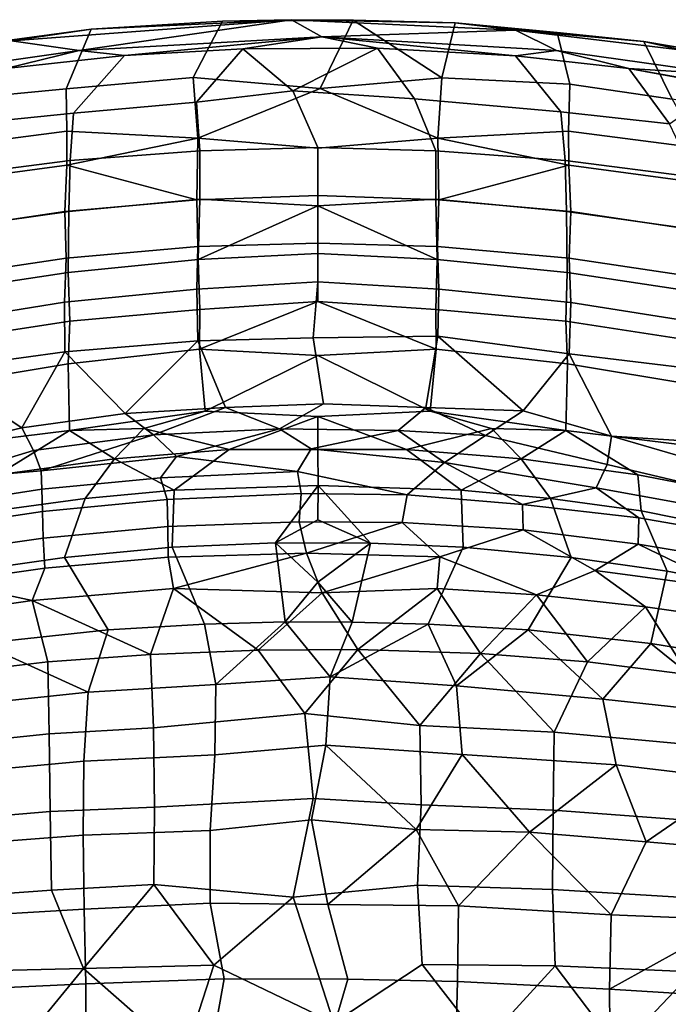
# Model space of a CAD drawing. Header units: millimetres. Extents: x -31 to 2906, y -30 to 542.
# Tile 52 of 54: x 2559 to 2687, y 347 to 541. Entities that reach past the tile are written whole.
import ezdxf

# ---------------------------------------------------------------- set-up
doc = ezdxf.new("R2010")
doc.units = ezdxf.units.MM
doc.layers.add('Layer 01', color=7, linetype='Continuous', true_color=0x000000)

msp = doc.modelspace()

# ---------------------------------------------------------------- linework, layer by layer
at = {"layer": 'Layer 01'}
for points in [[(2570.71, 535.36, 799.5), (2612.58, 541.45, 798.62), (2557.35, 537.27, 798.14)], [(2573.1, 539.55, 796.97), (2557.35, 537.27, 798.14), (2612.58, 541.45, 798.62)], [(2570.71, 535.36, 799.5), (2618.56, 538.04, 799.92), (2612.58, 541.45, 798.62)], [(2598.92, 541.17, 796.54), (2573.1, 539.55, 796.97), (2612.58, 541.45, 798.62)], [(2598.92, 541.17, 796.54), (2624.71, 541.38, 796.53), (2618.17, 527.88, 755.75), (2593.15, 530.07, 764.51)], [(2612.58, 541.45, 798.62), (2624.71, 541.38, 796.53), (2598.92, 541.17, 796.54)], [(2618.56, 538.04, 799.92), (2656.72, 539.38, 798.52), (2612.58, 541.45, 798.62)], [(2612.58, 541.45, 798.62), (2656.72, 539.38, 798.52), (2644.8, 540.83, 796.8)], [(2624.71, 541.38, 796.53), (2612.58, 541.45, 798.62), (2644.8, 540.83, 796.8)], [(2642.21, 529.98, 764.23), (2618.17, 527.88, 755.75), (2624.71, 541.38, 796.53)], [(2642.21, 529.98, 764.23), (2624.71, 541.38, 796.53), (2644.8, 540.83, 796.8)], [(2573.1, 539.55, 796.97), (2544.78, 535.8, 795.83), (2557.35, 537.27, 798.14)], [(2544.78, 535.8, 795.83), (2573.1, 539.55, 796.97), (2568.16, 527.8, 763.77), (2547.48, 525.87, 765.83)], [(2593.15, 530.07, 764.51), (2568.16, 527.8, 763.77), (2573.1, 539.55, 796.97), (2598.92, 541.17, 796.54)], [(2664.76, 535.37, 799.5), (2656.72, 539.38, 798.52), (2618.56, 538.04, 799.92)], [(2664.92, 538.95, 795.72), (2667.4, 528.77, 766.83), (2642.21, 529.98, 764.23), (2644.8, 540.83, 796.8)], [(2644.8, 540.83, 796.8), (2656.72, 539.38, 798.52), (2681.98, 537.18, 796.58)], [(2664.92, 538.95, 795.72), (2644.8, 540.83, 796.8), (2681.98, 537.18, 796.58)], [(2656.72, 539.38, 798.52), (2664.76, 535.37, 799.5), (2698.85, 530.61, 798.79), (2689.65, 535.43, 797.78)], [(2681.98, 537.18, 796.58), (2656.72, 539.38, 798.52), (2689.65, 535.43, 797.78)], [(2618.56, 538.04, 799.92), (2570.71, 535.36, 799.5), (2579.61, 534.37, 798.73)], [(2618.56, 538.04, 799.92), (2579.61, 534.37, 798.73), (2602.93, 535.7, 798.8)], [(2618.56, 538.04, 799.92), (2602.93, 535.7, 798.8), (2629.52, 535.84, 798.82)], [(2618.56, 538.04, 799.92), (2629.52, 535.84, 798.82), (2656.72, 534.34, 798.76)], [(2618.56, 538.04, 799.92), (2656.72, 534.34, 798.76), (2664.76, 535.37, 799.5)], [(2681.98, 537.18, 796.58), (2687.57, 525.81, 765.45), (2667.4, 528.77, 766.83), (2664.92, 538.95, 795.72)], [(2570.71, 535.36, 799.5), (2557.35, 537.27, 798.14), (2535.71, 530.4, 798.75)], [(2579.61, 534.37, 798.73), (2569.61, 523.03, 768.43), (2593.8, 525.21, 769.22), (2602.93, 535.7, 798.8)], [(2602.93, 535.7, 798.8), (2593.8, 525.21, 769.22), (2612.82, 527.41, 774.02)], [(2612.82, 527.41, 774.02), (2629.52, 535.84, 798.82), (2602.93, 535.7, 798.8)], [(2612.82, 527.41, 774.02), (2636.79, 525.84, 770.22), (2629.52, 535.84, 798.82)], [(2636.79, 525.84, 770.22), (2665.62, 523.32, 769.27), (2656.72, 534.34, 798.76), (2629.52, 535.84, 798.82)], [(2681.98, 537.18, 796.58), (2689.65, 535.43, 797.78), (2708.84, 532.59, 795.62)], [(2708.84, 532.59, 795.62), (2712.5, 521.33, 765.34), (2687.57, 525.81, 765.45), (2681.98, 537.18, 796.58)], [(2570.71, 535.36, 799.5), (2535.71, 530.4, 798.75), (2556.23, 531.85, 798.33)], [(2556.23, 531.85, 798.33), (2548.23, 520.89, 769.99), (2569.61, 523.03, 768.43), (2579.61, 534.37, 798.73)], [(2570.71, 535.36, 799.5), (2556.23, 531.85, 798.33), (2579.61, 534.37, 798.73)], [(2664.76, 535.37, 799.5), (2656.72, 534.34, 798.76), (2679.06, 531.86, 798.33)], [(2665.62, 523.32, 769.27), (2687.08, 520.91, 769.95), (2679.06, 531.86, 798.33), (2656.72, 534.34, 798.76)], [(2664.76, 535.37, 799.5), (2679.06, 531.86, 798.33), (2698.85, 530.61, 798.79)], [(2697.8, 528.46, 796.84), (2679.06, 531.86, 798.33), (2687.08, 520.91, 769.95)], [(2698.85, 530.61, 798.79), (2679.06, 531.86, 798.33), (2722.96, 523.76, 797.16)], [(2697.8, 528.46, 796.84), (2722.96, 523.76, 797.16), (2679.06, 531.86, 798.33)], [(2568.16, 527.8, 763.77), (2593.15, 530.07, 764.51), (2594.06, 518.11, 725.9), (2568.3, 519.47, 737.24)], [(2593.15, 530.07, 764.51), (2618.17, 527.88, 755.75), (2594.06, 518.11, 725.9)], [(2642.21, 529.98, 764.23), (2641.39, 518.12, 725.93), (2618.17, 527.88, 755.75)], [(2667.4, 528.77, 766.83), (2667.16, 519.47, 737.24), (2641.39, 518.12, 725.93), (2642.21, 529.98, 764.23)], [(2568.3, 519.47, 737.24), (2542.44, 516.11, 738.04), (2547.48, 525.87, 765.83), (2568.16, 527.8, 763.77)], [(2617.73, 516.17, 716.94), (2594.06, 518.11, 725.9), (2618.17, 527.88, 755.75), (2641.39, 518.12, 725.93)], [(2687.57, 525.81, 765.45), (2693.01, 516.11, 738.04), (2667.16, 519.47, 737.24), (2667.4, 528.77, 766.83)], [(2594.48, 515.64, 738.75), (2617.72, 516.27, 738.93), (2612.82, 527.41, 774.02), (2593.8, 525.21, 769.22)], [(2636.79, 525.84, 770.22), (2612.82, 527.41, 774.02), (2617.72, 516.27, 738.93), (2640.97, 515.64, 738.75)], [(2665.62, 523.32, 769.27), (2636.79, 525.84, 770.22), (2640.97, 515.64, 738.75), (2666.52, 513.7, 739.23)], [(2569.61, 523.03, 768.43), (2568.93, 513.7, 739.23), (2594.48, 515.64, 738.75), (2593.8, 525.21, 769.22)], [(2548.23, 520.89, 769.99), (2543.4, 510.4, 740.06), (2568.93, 513.7, 739.23), (2569.61, 523.03, 768.43)], [(2666.52, 513.7, 739.23), (2692.05, 510.4, 740.06), (2687.08, 520.91, 769.95), (2665.62, 523.32, 769.27)], [(2542.44, 516.11, 738.04), (2568.3, 519.47, 737.24), (2568.26, 512.8, 714.95), (2542.38, 509.28, 715.61)], [(2594.06, 518.11, 725.9), (2568.26, 512.8, 714.95), (2568.3, 519.47, 737.24)], [(2593.89, 505.98, 682.96), (2568.26, 512.8, 714.95), (2594.06, 518.11, 725.9)], [(2617.73, 506.84, 683.57), (2593.89, 505.98, 682.96), (2594.06, 518.11, 725.9), (2617.73, 516.17, 716.94)], [(2617.73, 506.84, 683.57), (2617.73, 516.17, 716.94), (2641.39, 518.12, 725.93), (2641.56, 505.98, 682.96)], [(2641.39, 518.12, 725.93), (2667.16, 519.47, 737.24), (2667.19, 512.8, 714.95)], [(2641.56, 505.98, 682.96), (2641.39, 518.12, 725.93), (2667.19, 512.8, 714.95)], [(2693.01, 516.11, 738.04), (2693.08, 509.28, 715.61), (2667.19, 512.8, 714.95), (2667.16, 519.47, 737.24)], [(2594.49, 506.1, 706.59), (2617.73, 504.77, 699.55), (2617.72, 516.27, 738.93), (2594.48, 515.64, 738.75)], [(2617.72, 516.27, 738.93), (2617.73, 504.77, 699.55), (2640.97, 506.1, 706.59), (2640.97, 515.64, 738.75)], [(2568.93, 513.7, 739.23), (2568.67, 503.68, 705.86), (2594.49, 506.1, 706.59), (2594.48, 515.64, 738.75)], [(2666.52, 513.7, 739.23), (2640.97, 515.64, 738.75), (2640.97, 506.1, 706.59), (2666.78, 503.68, 705.86)], [(2542.38, 509.28, 715.61), (2568.26, 512.8, 714.95), (2567.86, 503.63, 682.77), (2541.85, 499.79, 683)], [(2543.4, 510.4, 740.06), (2543.03, 500.02, 706.2), (2568.67, 503.68, 705.86), (2568.93, 513.7, 739.23)], [(2593.89, 505.98, 682.96), (2567.86, 503.63, 682.77), (2568.26, 512.8, 714.95)], [(2641.56, 505.98, 682.96), (2667.19, 512.8, 714.95), (2667.6, 503.63, 682.77)], [(2692.05, 510.4, 740.06), (2666.52, 513.7, 739.23), (2666.78, 503.68, 705.86), (2692.42, 500.02, 706.2)], [(2693.08, 509.28, 715.61), (2693.61, 499.79, 683), (2667.6, 503.63, 682.77), (2667.19, 512.8, 714.95)], [(2617.73, 497.44, 647.58), (2594.12, 496.74, 647.47), (2593.89, 505.98, 682.96), (2617.73, 506.84, 683.57)], [(2617.73, 497.44, 647.58), (2617.73, 506.84, 683.57), (2641.56, 505.98, 682.96), (2641.33, 496.74, 647.47)], [(2567.86, 503.63, 682.77), (2593.89, 505.98, 682.96), (2594.12, 496.74, 647.47), (2568.15, 494.46, 647.73)], [(2568.67, 503.68, 705.86), (2568.55, 491.66, 662.18), (2594.18, 494.2, 663.04), (2594.49, 506.1, 706.59)], [(2594.18, 494.2, 663.04), (2617.73, 504.77, 699.55), (2594.49, 506.1, 706.59)], [(2594.18, 494.2, 663.04), (2617.73, 495.41, 664.95), (2617.73, 504.77, 699.55)], [(2641.27, 494.2, 663.04), (2640.97, 506.1, 706.59), (2617.73, 504.77, 699.55)], [(2641.27, 494.2, 663.04), (2617.73, 504.77, 699.55), (2617.73, 495.41, 664.95)], [(2666.78, 503.68, 705.86), (2640.97, 506.1, 706.59), (2641.27, 494.2, 663.04), (2666.91, 491.66, 662.17)], [(2667.6, 503.63, 682.77), (2667.3, 494.46, 647.73), (2641.33, 496.74, 647.47), (2641.56, 505.98, 682.96)], [(2541.85, 499.79, 683), (2567.86, 503.63, 682.77), (2568.15, 494.46, 647.73), (2542.19, 490.57, 648.19)], [(2543.03, 500.02, 706.2), (2542.87, 487.76, 662.33), (2568.55, 491.66, 662.18), (2568.67, 503.68, 705.86)], [(2692.42, 500.02, 706.2), (2666.78, 503.68, 705.86), (2666.91, 491.66, 662.17), (2692.59, 487.76, 662.33)], [(2693.61, 499.79, 683), (2693.26, 490.57, 648.19), (2667.3, 494.46, 647.73), (2667.6, 503.63, 682.77)], [(2568.15, 494.46, 647.73), (2594.12, 496.74, 647.47), (2593.89, 488.39, 613.78), (2567.82, 485.78, 613.11)], [(2617.73, 489.83, 616.71), (2593.89, 488.39, 613.78), (2594.12, 496.74, 647.47), (2617.73, 497.44, 647.58)], [(2617.73, 489.83, 616.71), (2617.73, 497.44, 647.58), (2641.33, 496.74, 647.47), (2641.57, 488.39, 613.77)], [(2667.3, 494.46, 647.73), (2667.63, 485.74, 612.96), (2641.57, 488.39, 613.77), (2641.33, 496.74, 647.47)], [(2594.18, 494.2, 663.04), (2594.46, 484.38, 624.04), (2617.73, 485.93, 627.57), (2617.73, 495.41, 664.95)], [(2617.73, 485.93, 627.57), (2640.99, 484.38, 624.04), (2641.27, 494.2, 663.04), (2617.73, 495.41, 664.95)], [(2542.19, 490.57, 648.19), (2568.15, 494.46, 647.73), (2567.82, 485.78, 613.11), (2541.7, 481.61, 613.18)], [(2568.55, 491.66, 662.18), (2568.84, 482.08, 624.3), (2594.46, 484.38, 624.04), (2594.18, 494.2, 663.04)], [(2666.91, 491.66, 662.17), (2641.27, 494.2, 663.04), (2640.99, 484.38, 624.04), (2666.61, 482.08, 624.3)], [(2693.26, 490.57, 648.19), (2693.76, 481.59, 613.11), (2667.63, 485.74, 612.96), (2667.3, 494.46, 647.73)], [(2542.87, 487.76, 662.33), (2543.22, 478.14, 624.76), (2568.84, 482.08, 624.3), (2568.55, 491.66, 662.18)], [(2692.59, 487.76, 662.33), (2666.91, 491.66, 662.17), (2666.61, 482.08, 624.3), (2692.23, 478.14, 624.76)], [(2616.82, 478.8, 569.5), (2594.1, 478.17, 569.96), (2593.89, 488.39, 613.78), (2617.73, 489.83, 616.71)], [(2641.57, 488.39, 613.77), (2641.37, 479.08, 573.88), (2616.82, 478.8, 569.5), (2617.73, 489.83, 616.71)], [(2567.82, 485.78, 613.11), (2593.89, 488.39, 613.78), (2594.1, 478.17, 569.96), (2567.85, 476.04, 571.69)], [(2667.63, 485.74, 612.96), (2667.28, 475.61, 569.62), (2641.37, 479.08, 573.88), (2641.57, 488.39, 613.77)], [(2541.7, 481.61, 613.18), (2567.82, 485.78, 613.11), (2567.85, 476.04, 571.69), (2542.02, 472.49, 574.68)], [(2617.73, 485.93, 627.57), (2594.4, 476.52, 591.35), (2617.73, 475.3, 583.16), (2641.06, 476.52, 591.35)], [(2594.4, 476.52, 591.35), (2617.73, 485.93, 627.57), (2594.46, 484.38, 624.04)], [(2641.06, 476.52, 591.35), (2640.99, 484.38, 624.04), (2617.73, 485.93, 627.57)], [(2693.76, 481.59, 613.11), (2693.44, 472.49, 574.68), (2667.28, 475.61, 569.62), (2667.63, 485.74, 612.96)], [(2568.84, 482.08, 624.3), (2568.54, 473.63, 589.64), (2594.4, 476.52, 591.35), (2594.46, 484.38, 624.04)], [(2666.61, 482.08, 624.3), (2640.99, 484.38, 624.04), (2641.06, 476.52, 591.35), (2666.92, 473.63, 589.64)], [(2543.22, 478.14, 624.76), (2542.81, 469.39, 589.48), (2568.54, 473.63, 589.64), (2568.84, 482.08, 624.3)], [(2692.23, 478.14, 624.76), (2666.61, 482.08, 624.3), (2666.92, 473.63, 589.64), (2692.65, 469.39, 589.48)], [(2594.1, 478.17, 569.96), (2579.75, 463.89, 511.16), (2567.85, 476.04, 571.69)], [(2599.56, 465.06, 509.87), (2579.75, 463.89, 511.16), (2594.1, 478.17, 569.96)], [(2616.82, 478.8, 569.5), (2618.85, 465.74, 510.63), (2599.56, 465.06, 509.87), (2594.1, 478.17, 569.96)], [(2641.37, 479.08, 573.88), (2639.02, 465.04, 510.47), (2618.85, 465.74, 510.63), (2616.82, 478.8, 569.5)], [(2658.18, 464.42, 514.83), (2639.02, 465.04, 510.47), (2641.37, 479.08, 573.88)], [(2641.37, 479.08, 573.88), (2667.28, 475.61, 569.62), (2658.18, 464.42, 514.83)], [(2567.85, 476.04, 571.69), (2559.42, 461.05, 510.67), (2542.02, 472.49, 574.68)], [(2567.85, 476.04, 571.69), (2579.75, 463.89, 511.16), (2559.42, 461.05, 510.67)], [(2568.54, 473.63, 589.64), (2568.83, 460.5, 532.26), (2595.54, 464.33, 537.73), (2594.4, 476.52, 591.35)], [(2595.54, 464.33, 537.73), (2617.73, 475.3, 583.16), (2594.4, 476.52, 591.35)], [(2617.73, 475.3, 583.16), (2595.54, 464.33, 537.73), (2617.73, 463.27, 529.95), (2639.91, 464.33, 537.73)], [(2639.91, 464.33, 537.73), (2641.06, 476.52, 591.35), (2617.73, 475.3, 583.16)], [(2666.92, 473.63, 589.64), (2641.06, 476.52, 591.35), (2639.91, 464.33, 537.73), (2666.62, 460.5, 532.26)], [(2667.28, 475.61, 569.62), (2675.59, 459.42, 503.2), (2658.18, 464.42, 514.83)], [(2675.59, 459.42, 503.2), (2667.28, 475.61, 569.62), (2693.44, 472.49, 574.68), (2699.19, 457.89, 516.06)], [(2542.81, 469.39, 589.48), (2544.78, 457.55, 536.86), (2568.83, 460.5, 532.26), (2568.54, 473.63, 589.64)], [(2692.65, 469.39, 589.48), (2666.92, 473.63, 589.64), (2666.62, 460.5, 532.26), (2690.67, 457.55, 536.86)], [(2542.02, 472.49, 574.68), (2559.42, 461.05, 510.67), (2538.29, 456.07, 506.3)], [(2610.16, 460.83, 491.76), (2599.56, 465.06, 509.87), (2618.85, 465.74, 510.63)], [(2633.6, 460.54, 491.69), (2610.16, 460.83, 491.76), (2618.85, 465.74, 510.63), (2639.02, 465.04, 510.47)], [(2579.75, 463.89, 511.16), (2585.37, 459.64, 492.29), (2561.7, 456.59, 492.13), (2559.42, 461.05, 510.67)], [(2568.83, 460.5, 532.26), (2583.47, 460.89, 526.59), (2595.54, 464.33, 537.73)], [(2585.37, 459.64, 492.29), (2579.75, 463.89, 511.16), (2599.56, 465.06, 509.87)], [(2600.24, 456.75, 504.36), (2617.73, 463.27, 529.95), (2595.54, 464.33, 537.73), (2583.47, 460.89, 526.59)], [(2585.37, 459.64, 492.29), (2599.56, 465.06, 509.87), (2610.16, 460.83, 491.76)], [(2639.91, 464.33, 537.73), (2617.73, 463.27, 529.95), (2635.21, 456.75, 504.36), (2651.98, 460.89, 526.59)], [(2650.8, 459.54, 492.46), (2633.6, 460.54, 491.69), (2639.02, 465.04, 510.47)], [(2650.8, 459.54, 492.46), (2639.02, 465.04, 510.47), (2658.18, 464.42, 514.83)], [(2666.62, 460.5, 532.26), (2639.91, 464.33, 537.73), (2651.98, 460.89, 526.59)], [(2675.59, 459.42, 503.2), (2674.74, 453.83, 483.74), (2650.8, 459.54, 492.46), (2658.18, 464.42, 514.83)], [(2617.73, 456.8, 502.71), (2617.73, 463.27, 529.95), (2600.24, 456.75, 504.36)], [(2617.73, 456.8, 502.71), (2635.21, 456.75, 504.36), (2617.73, 463.27, 529.95)], [(2554.62, 451.76, 505.12), (2568.83, 460.5, 532.26), (2544.78, 457.55, 536.86), (2536.57, 448.32, 506.2)], [(2561.7, 456.59, 492.13), (2542.87, 450.89, 485.28), (2538.29, 456.07, 506.3), (2559.42, 461.05, 510.67)], [(2568.83, 460.5, 532.26), (2554.62, 451.76, 505.12), (2577.64, 454.93, 504.39)], [(2583.47, 460.89, 526.59), (2568.83, 460.5, 532.26), (2577.64, 454.93, 504.39)], [(2577.64, 454.93, 504.39), (2600.24, 456.75, 504.36), (2583.47, 460.89, 526.59)], [(2589.88, 455.38, 478.45), (2585.37, 459.64, 492.29), (2610.16, 460.83, 491.76)], [(2616.4, 456.92, 479.79), (2613.76, 452.45, 469.06), (2589.88, 455.38, 478.45), (2610.16, 460.83, 491.76)], [(2633.6, 460.54, 491.69), (2616.4, 456.92, 479.79), (2610.16, 460.83, 491.76)], [(2633.6, 460.54, 491.69), (2642.7, 454.24, 474.81), (2616.4, 456.92, 479.79)], [(2642.7, 454.24, 474.81), (2633.6, 460.54, 491.69), (2650.8, 459.54, 492.46)], [(2657.81, 454.93, 504.39), (2651.98, 460.89, 526.59), (2635.21, 456.75, 504.36)], [(2651.98, 460.89, 526.59), (2657.81, 454.93, 504.39), (2666.62, 460.5, 532.26)], [(2666.62, 460.5, 532.26), (2657.81, 454.93, 504.39), (2680.84, 451.76, 505.12)], [(2690.67, 457.55, 536.86), (2666.62, 460.5, 532.26), (2680.84, 451.76, 505.12), (2698.88, 448.32, 506.2)], [(2563.24, 452.59, 479.67), (2561.7, 456.59, 492.13), (2585.37, 459.64, 492.29)], [(2563.24, 452.59, 479.67), (2585.37, 459.64, 492.29), (2589.88, 455.38, 478.45)], [(2674.74, 453.83, 483.74), (2672.61, 449.22, 471.55), (2642.7, 454.24, 474.81), (2650.8, 459.54, 492.46)], [(2701.32, 451.88, 494.36), (2699.97, 447.86, 481.57), (2674.74, 453.83, 483.74), (2675.59, 459.42, 503.2)], [(2701.32, 451.88, 494.36), (2675.59, 459.42, 503.2), (2699.19, 457.89, 516.06)], [(2542.87, 450.89, 485.28), (2561.7, 456.59, 492.13), (2563.24, 452.59, 479.67)], [(2589.44, 448.77, 481.88), (2600.24, 456.75, 504.36), (2577.64, 454.93, 504.39)], [(2617.81, 449.65, 480.43), (2617.73, 456.8, 502.71), (2600.24, 456.75, 504.36), (2589.44, 448.77, 481.88)], [(2613.76, 452.45, 469.06), (2616.4, 456.92, 479.79), (2642.7, 454.24, 474.81), (2635.35, 447.82, 461.34)], [(2635.21, 456.75, 504.36), (2617.73, 456.8, 502.71), (2617.81, 449.65, 480.43), (2646.01, 448.77, 481.88)], [(2646.01, 448.77, 481.88), (2657.81, 454.93, 504.39), (2635.21, 456.75, 504.36)], [(2554.62, 451.76, 505.12), (2553.95, 444.68, 483.79), (2571.88, 447.1, 482.72), (2577.64, 454.93, 504.39)], [(2589.88, 455.38, 478.45), (2586.74, 451.18, 469.42), (2563.34, 448.94, 470.97), (2563.24, 452.59, 479.67)], [(2589.44, 448.77, 481.88), (2577.64, 454.93, 504.39), (2571.88, 447.1, 482.72)], [(2586.74, 451.18, 469.42), (2589.88, 455.38, 478.45), (2613.76, 452.45, 469.06)], [(2658.07, 445.96, 461.42), (2635.35, 447.82, 461.34), (2642.7, 454.24, 474.81)], [(2658.07, 445.96, 461.42), (2642.7, 454.24, 474.81), (2672.61, 449.22, 471.55)], [(2646.01, 448.77, 481.88), (2663.58, 447.1, 482.72), (2657.81, 454.93, 504.39)], [(2680.84, 451.76, 505.12), (2657.81, 454.93, 504.39), (2663.58, 447.1, 482.72), (2681.5, 444.68, 483.79)], [(2563.24, 452.59, 479.67), (2563.34, 448.94, 470.97), (2543.96, 445.96, 472.54), (2542.87, 450.89, 485.28)], [(2613.76, 452.45, 469.06), (2614.47, 448.11, 460.88), (2588.04, 446.94, 461.18), (2586.74, 451.18, 469.42)], [(2635.35, 447.82, 461.34), (2614.47, 448.11, 460.88), (2613.76, 452.45, 469.06)], [(2674.74, 453.83, 483.74), (2699.97, 447.86, 481.57), (2699.79, 444.32, 472.99), (2672.61, 449.22, 471.55)], [(2586.74, 451.18, 469.42), (2588.04, 446.94, 461.18), (2563.46, 444.54, 462.54), (2563.34, 448.94, 470.97)], [(2698.88, 448.32, 506.2), (2680.84, 451.76, 505.12), (2681.5, 444.68, 483.79), (2703.59, 440.25, 485.06)], [(2563.34, 448.94, 470.97), (2563.46, 444.54, 462.54), (2544.14, 441.65, 464.1), (2543.96, 445.96, 472.54)], [(2571.88, 447.1, 482.72), (2567.83, 435.5, 461.95), (2589.05, 437.54, 460.98), (2589.44, 448.77, 481.88)], [(2614.47, 448.11, 460.88), (2614.08, 442.54, 452.6), (2588.21, 441.63, 453.21), (2588.04, 446.94, 461.18)], [(2589.44, 448.77, 481.88), (2589.05, 437.54, 460.98), (2609.41, 438.36, 460.37), (2617.81, 449.65, 480.43)], [(2617.73, 442.89, 467.27), (2617.81, 449.65, 480.43), (2609.41, 438.36, 460.37)], [(2634.34, 442.39, 453.07), (2614.08, 442.54, 452.6), (2614.47, 448.11, 460.88), (2635.35, 447.82, 461.34)], [(2617.73, 442.89, 467.27), (2628.1, 438.31, 460.51), (2617.81, 449.65, 480.43)], [(2646.01, 448.77, 481.88), (2617.81, 449.65, 480.43), (2628.1, 438.31, 460.51), (2646.4, 437.54, 460.99)], [(2663.58, 447.1, 482.72), (2646.01, 448.77, 481.88), (2646.4, 437.54, 460.99), (2667.64, 435.5, 461.95)], [(2681.03, 443.33, 463.31), (2658.07, 445.96, 461.42), (2672.61, 449.22, 471.55)], [(2672.61, 449.22, 471.55), (2699.79, 444.32, 472.99), (2699.58, 440.07, 464.66), (2681.03, 443.33, 463.31)], [(2567.83, 435.5, 461.95), (2571.88, 447.1, 482.72), (2553.95, 444.68, 483.79), (2548.9, 432.77, 463.25)], [(2588.04, 446.94, 461.18), (2588.21, 441.63, 453.21), (2563.58, 439.31, 454.56), (2563.46, 444.54, 462.54)], [(2635.35, 447.82, 461.34), (2658.07, 445.96, 461.42), (2658.21, 440.92, 453.89), (2634.34, 442.39, 453.07)], [(2681.5, 444.68, 483.79), (2663.58, 447.1, 482.72), (2667.64, 435.5, 461.95), (2686.56, 432.77, 463.25)], [(2563.46, 444.54, 462.54), (2563.58, 439.31, 454.56), (2544.32, 436.54, 456.14), (2544.14, 441.65, 464.1)], [(2658.07, 445.96, 461.42), (2681.03, 443.33, 463.31), (2680.88, 438.14, 455.31), (2658.21, 440.92, 453.89)], [(2703.59, 440.25, 485.06), (2681.5, 444.68, 483.79), (2686.56, 432.77, 463.25), (2704.26, 429.44, 464.71)], [(2614.08, 442.54, 452.6), (2615.54, 436.37, 445.34), (2588.27, 435.54, 445.99), (2588.21, 441.63, 453.21)], [(2617.73, 442.89, 467.27), (2609.41, 438.36, 460.37), (2628.1, 438.31, 460.51)], [(2614.08, 442.54, 452.6), (2634.34, 442.39, 453.07), (2615.54, 436.37, 445.34)], [(2641.76, 435.61, 445.57), (2615.54, 436.37, 445.34), (2634.34, 442.39, 453.07)], [(2641.76, 435.61, 445.57), (2634.34, 442.39, 453.07), (2658.21, 440.92, 453.89)], [(2681.03, 443.33, 463.31), (2699.58, 440.07, 464.66), (2699.37, 435.04, 456.78), (2680.88, 438.14, 455.31)], [(2588.21, 441.63, 453.21), (2588.27, 435.54, 445.99), (2563.91, 433.39, 447.38), (2563.58, 439.31, 454.56)], [(2672.42, 432.9, 446.92), (2660.84, 428.11, 440.6), (2641.76, 435.61, 445.57), (2658.21, 440.92, 453.89)], [(2672.42, 432.9, 446.92), (2658.21, 440.92, 453.89), (2680.88, 438.14, 455.31)], [(2563.58, 439.31, 454.56), (2563.91, 433.39, 447.38), (2544.52, 430.63, 448.86), (2544.32, 436.54, 456.14)], [(2576.43, 421.22, 445.64), (2595.41, 422.38, 444.82), (2589.05, 437.54, 460.98), (2567.83, 435.5, 461.95)], [(2595.41, 422.38, 444.82), (2611.33, 422.82, 444.52), (2609.41, 438.36, 460.37), (2589.05, 437.54, 460.98)], [(2617.73, 430.62, 451.29), (2628.1, 438.31, 460.51), (2609.41, 438.36, 460.37)], [(2609.41, 438.36, 460.37), (2611.33, 422.82, 444.52), (2617.73, 430.62, 451.29)], [(2628.1, 438.31, 460.51), (2617.73, 430.62, 451.29), (2624.52, 422.77, 444.51)], [(2628.1, 438.31, 460.51), (2624.52, 422.77, 444.51), (2639.47, 422.39, 444.78), (2646.4, 437.54, 460.99)], [(2646.4, 437.54, 460.99), (2639.47, 422.39, 444.78), (2659.21, 421.24, 445.69), (2667.64, 435.5, 461.95)], [(2698.94, 429.37, 449.68), (2672.42, 432.9, 446.92), (2680.88, 438.14, 455.31)], [(2698.94, 429.37, 449.68), (2680.88, 438.14, 455.31), (2699.37, 435.04, 456.78)], [(2551.39, 418.53, 447.41), (2576.43, 421.22, 445.64), (2567.83, 435.5, 461.95), (2548.9, 432.77, 463.25)], [(2561.45, 427.04, 441.65), (2563.91, 433.39, 447.38), (2588.27, 435.54, 445.99), (2589.31, 429.41, 440.03)], [(2615.54, 436.37, 445.34), (2589.31, 429.41, 440.03), (2588.27, 435.54, 445.99)], [(2615.54, 436.37, 445.34), (2618.62, 428.56, 438.13), (2589.31, 429.41, 440.03)], [(2615.54, 436.37, 445.34), (2641.76, 435.61, 445.57), (2618.62, 428.56, 438.13)], [(2641.76, 435.61, 445.57), (2641.27, 429.38, 439.78), (2618.62, 428.56, 438.13)], [(2641.76, 435.61, 445.57), (2660.84, 428.11, 440.6), (2641.27, 429.38, 439.78)], [(2667.64, 435.5, 461.95), (2659.21, 421.24, 445.69), (2683.37, 418.58, 447.3), (2686.56, 432.77, 463.25)], [(2563.91, 433.39, 447.38), (2561.45, 427.04, 441.65), (2544.52, 430.63, 448.86)], [(2672.42, 432.9, 446.92), (2682.29, 425.78, 442.18), (2660.84, 428.11, 440.6)], [(2701.57, 423.04, 444.11), (2682.29, 425.78, 442.18), (2672.42, 432.9, 446.92), (2698.94, 429.37, 449.68)], [(2683.37, 418.58, 447.3), (2711.66, 413.95, 450.28), (2704.26, 429.44, 464.71), (2686.56, 432.77, 463.25)], [(2544.52, 430.63, 448.86), (2561.45, 427.04, 441.65), (2539.45, 423.78, 443.45)], [(2584.73, 416.39, 431.44), (2561.45, 427.04, 441.65), (2589.31, 429.41, 440.03)], [(2605.98, 417.24, 430.88), (2584.73, 416.39, 431.44), (2589.31, 429.41, 440.03)], [(2589.31, 429.41, 440.03), (2618.62, 428.56, 438.13), (2605.98, 417.24, 430.88)], [(2617.73, 430.62, 451.29), (2611.33, 422.82, 444.52), (2624.52, 422.77, 444.51)], [(2618.62, 428.56, 438.13), (2641.27, 429.38, 439.78), (2625.6, 417.34, 430.78)], [(2625.6, 417.34, 430.78), (2641.27, 429.38, 439.78), (2649.8, 416.58, 431.53)], [(2660.84, 428.11, 440.6), (2649.8, 416.58, 431.53), (2641.27, 429.38, 439.78)], [(2561.45, 427.04, 441.65), (2564.54, 414.95, 432.76), (2543.25, 412.44, 434.49), (2539.45, 423.78, 443.45)], [(2584.73, 416.39, 431.44), (2564.54, 414.95, 432.76), (2561.45, 427.04, 441.65)], [(2605.98, 417.24, 430.88), (2618.62, 428.56, 438.13), (2625.6, 417.34, 430.78)], [(2649.8, 416.58, 431.53), (2660.84, 428.11, 440.6), (2670.91, 414.95, 432.77)], [(2670.91, 414.95, 432.77), (2660.84, 428.11, 440.6), (2682.29, 425.78, 442.18)], [(2682.29, 425.78, 442.18), (2690.71, 412.47, 434.27), (2670.91, 414.95, 432.77)], [(2690.71, 412.47, 434.27), (2682.29, 425.78, 442.18), (2701.57, 423.04, 444.11)], [(2576.43, 421.22, 445.64), (2551.39, 418.53, 447.41), (2572.5, 408.98, 438.2)], [(2576.43, 421.22, 445.64), (2572.5, 408.98, 438.2), (2597.66, 410.5, 437.16), (2595.41, 422.38, 444.82)], [(2611.33, 422.82, 444.52), (2595.41, 422.38, 444.82), (2597.66, 410.5, 437.16)], [(2611.33, 422.82, 444.52), (2597.66, 410.5, 437.16), (2620.17, 412, 437.38)], [(2611.33, 422.82, 444.52), (2620.17, 412, 437.38), (2624.52, 422.77, 444.51)], [(2624.52, 422.77, 444.51), (2620.17, 412, 437.38), (2639.47, 422.39, 444.78)], [(2620.17, 412, 437.38), (2645.09, 410.2, 437.4), (2639.47, 422.39, 444.78)], [(2639.47, 422.39, 444.78), (2645.09, 410.2, 437.4), (2659.21, 421.24, 445.69)], [(2645.09, 410.2, 437.4), (2673.89, 407.58, 438.73), (2659.21, 421.24, 445.69)], [(2659.21, 421.24, 445.69), (2673.89, 407.58, 438.73), (2683.37, 418.58, 447.3)], [(2545.07, 406.09, 440.45), (2572.5, 408.98, 438.2), (2551.39, 418.53, 447.41)], [(2584.73, 416.39, 431.44), (2605.98, 417.24, 430.88), (2615.15, 404.74, 424.88), (2585.36, 401.91, 424.95)], [(2615.15, 404.74, 424.88), (2605.98, 417.24, 430.88), (2625.6, 417.34, 430.78)], [(2637.87, 402.39, 424.54), (2615.15, 404.74, 424.88), (2625.6, 417.34, 430.78)], [(2637.87, 402.39, 424.54), (2625.6, 417.34, 430.78), (2649.8, 416.58, 431.53)], [(2700.59, 404.69, 441.62), (2683.37, 418.58, 447.3), (2673.89, 407.58, 438.73)], [(2711.66, 413.95, 450.28), (2683.37, 418.58, 447.3), (2700.59, 404.69, 441.62)], [(2564.54, 414.95, 432.76), (2584.73, 416.39, 431.44), (2585.36, 401.91, 424.95), (2564.77, 400.74, 426.28)], [(2637.87, 402.39, 424.54), (2649.8, 416.58, 431.53), (2664.32, 401.08, 425.7)], [(2664.32, 401.08, 425.7), (2649.8, 416.58, 431.53), (2670.91, 414.95, 432.77)], [(2543.25, 412.44, 434.49), (2564.54, 414.95, 432.76), (2564.77, 400.74, 426.28), (2543.81, 398.59, 428.01)], [(2690.71, 412.47, 434.27), (2691.64, 398.59, 428.01), (2664.32, 401.08, 425.7), (2670.91, 414.95, 432.77)], [(2619.31, 398.55, 431.52), (2620.17, 412, 437.38), (2597.66, 410.5, 437.16), (2597.43, 396.62, 431.37)], [(2645.09, 410.2, 437.4), (2620.17, 412, 437.38), (2619.31, 398.55, 431.52), (2646.2, 396.7, 431.76)], [(2572.5, 408.98, 438.2), (2571.63, 395.36, 432.51), (2597.43, 396.62, 431.37), (2597.66, 410.5, 437.16)], [(2673.89, 407.58, 438.73), (2645.09, 410.2, 437.4), (2646.2, 396.7, 431.76), (2676.55, 394.65, 433.55)], [(2545.07, 406.09, 440.45), (2544.64, 392.85, 434.75), (2571.63, 395.36, 432.51), (2572.5, 408.98, 438.2)], [(2700.59, 404.69, 441.62), (2673.89, 407.58, 438.73), (2676.55, 394.65, 433.55), (2700.37, 391.84, 435.88)], [(2585.36, 401.91, 424.95), (2615.15, 404.74, 424.88), (2616.85, 388, 420.08), (2585.58, 386.33, 420.72)], [(2637.87, 402.39, 424.54), (2638.1, 386.74, 420.33), (2616.85, 388, 420.08), (2615.15, 404.74, 424.88)], [(2564.77, 400.74, 426.28), (2585.36, 401.91, 424.95), (2585.58, 386.33, 420.72), (2565, 385.48, 422.02)], [(2664.32, 401.08, 425.7), (2664.14, 385.72, 421.48), (2638.1, 386.74, 420.33), (2637.87, 402.39, 424.54)], [(2543.81, 398.59, 428.01), (2564.77, 400.74, 426.28), (2565, 385.48, 422.02), (2544.07, 383.65, 423.75)], [(2691.64, 398.59, 428.01), (2691.39, 383.65, 423.75), (2664.14, 385.72, 421.48), (2664.32, 401.08, 425.7)], [(2597.43, 396.62, 431.37), (2596.54, 381.73, 427.51), (2616.47, 383.78, 427.47), (2619.31, 398.55, 431.52)], [(2616.47, 383.78, 427.47), (2637.15, 381.9, 427.5), (2619.31, 398.55, 431.52)], [(2637.15, 381.9, 427.5), (2646.2, 396.7, 431.76), (2619.31, 398.55, 431.52)], [(2571.63, 395.36, 432.51), (2571.5, 380.79, 428.65), (2596.54, 381.73, 427.51), (2597.43, 396.62, 431.37)], [(2637.15, 381.9, 427.5), (2659.48, 381.39, 428.49), (2646.2, 396.7, 431.76)], [(2659.48, 381.39, 428.49), (2676.55, 394.65, 433.55), (2646.2, 396.7, 431.76)], [(2544.64, 392.85, 434.75), (2544.79, 378.73, 430.84), (2571.5, 380.79, 428.65), (2571.63, 395.36, 432.51)], [(2659.48, 381.39, 428.49), (2682.46, 379.49, 430.09), (2676.55, 394.65, 433.55)], [(2682.46, 379.49, 430.09), (2700.37, 391.84, 435.88), (2676.55, 394.65, 433.55)], [(2682.46, 379.49, 430.09), (2700.14, 377.97, 431.94), (2700.37, 391.84, 435.88)], [(2585.58, 386.33, 420.72), (2616.85, 388, 420.08), (2612.88, 368.6, 417.33), (2585.43, 371.08, 418.42)], [(2637.37, 370.94, 417.92), (2612.88, 368.6, 417.33), (2616.85, 388, 420.08), (2638.1, 386.74, 420.33)], [(2565, 385.48, 422.02), (2585.58, 386.33, 420.72), (2585.43, 371.08, 418.42), (2565.22, 369.98, 419.58)], [(2664.14, 385.72, 421.48), (2664, 370.07, 419.07), (2637.37, 370.94, 417.92), (2638.1, 386.74, 420.33)], [(2544.07, 383.65, 423.75), (2565, 385.48, 422.02), (2565.22, 369.98, 419.58), (2544.3, 368.43, 421.27)], [(2691.39, 383.65, 423.75), (2691.15, 368.43, 421.27), (2664, 370.07, 419.07), (2664.14, 385.72, 421.48)], [(2596.53, 367.39, 425.32), (2619.69, 367.13, 424.89), (2616.47, 383.78, 427.47), (2596.54, 381.73, 427.51)], [(2616.47, 383.78, 427.47), (2619.69, 367.13, 424.89), (2637.15, 381.9, 427.5)], [(2544.79, 378.73, 430.84), (2545.03, 364.65, 428.53), (2571.71, 366.21, 426.36), (2571.5, 380.79, 428.65)], [(2571.5, 380.79, 428.65), (2571.71, 366.21, 426.36), (2596.53, 367.39, 425.32), (2596.54, 381.73, 427.51)], [(2619.69, 367.13, 424.89), (2645.47, 366.89, 425.47), (2637.15, 381.9, 427.5)], [(2645.47, 366.89, 425.47), (2659.48, 381.39, 428.49), (2637.15, 381.9, 427.5)], [(2645.47, 366.89, 425.47), (2675.53, 365.12, 427.11), (2659.48, 381.39, 428.49)], [(2675.53, 365.12, 427.11), (2682.46, 379.49, 430.09), (2659.48, 381.39, 428.49)], [(2700.14, 377.97, 431.94), (2682.46, 379.49, 430.09), (2675.53, 365.12, 427.11), (2699.92, 364.14, 429.59)], [(2571.53, 354.5, 417.95), (2565.22, 369.98, 419.58), (2585.43, 371.08, 418.42)], [(2597.23, 355.2, 416.85), (2571.53, 354.5, 417.95), (2585.43, 371.08, 418.42)], [(2597.23, 355.2, 416.85), (2585.43, 371.08, 418.42), (2612.88, 368.6, 417.33)], [(2638.28, 355.34, 416.87), (2620.9, 343.79, 416.28), (2612.88, 368.6, 417.33), (2637.37, 370.94, 417.92)], [(2664, 370.07, 419.07), (2664.51, 355.03, 418.02), (2638.28, 355.34, 416.87), (2637.37, 370.94, 417.92)], [(2544.3, 368.43, 421.27), (2565.22, 369.98, 419.58), (2571.53, 354.5, 417.95), (2543.73, 353.85, 420.2)], [(2620.9, 343.79, 416.28), (2597.23, 355.2, 416.85), (2612.88, 368.6, 417.33)], [(2691.15, 368.43, 421.27), (2691.62, 353.87, 420.19), (2664.51, 355.03, 418.02), (2664, 370.07, 419.07)], [(2571.71, 366.21, 426.36), (2571.99, 351.53, 425.21), (2599.26, 352.51, 424.08), (2596.53, 367.39, 425.32)], [(2599.26, 352.51, 424.08), (2623.65, 352.4, 423.88), (2619.69, 367.13, 424.89), (2596.53, 367.39, 425.32)], [(2645.47, 366.89, 425.47), (2619.69, 367.13, 424.89), (2623.65, 352.4, 423.88), (2645.3, 351.99, 424.35)], [(2675.53, 365.12, 427.11), (2645.47, 366.89, 425.47), (2645.3, 351.99, 424.35), (2675.24, 350.43, 425.95)], [(2545.03, 364.65, 428.53), (2545.22, 350.26, 427.31), (2571.99, 351.53, 425.21), (2571.71, 366.21, 426.36)], [(2675.24, 350.43, 425.95), (2699.92, 364.14, 429.59), (2675.53, 365.12, 427.11)], [(2675.24, 350.43, 425.95), (2710.38, 348.26, 429.41), (2699.92, 364.14, 429.59)], [(2591.4, 337.14, 416.76), (2571.53, 354.5, 417.95), (2597.23, 355.2, 416.85)], [(2597.23, 355.2, 416.85), (2620.9, 343.79, 416.28), (2591.4, 337.14, 416.76)], [(2620.9, 343.79, 416.28), (2638.28, 355.34, 416.87), (2650.44, 339.71, 417.03)], [(2650.44, 339.71, 417.03), (2638.28, 355.34, 416.87), (2664.51, 355.03, 418.02)], [(2650.44, 339.71, 417.03), (2664.51, 355.03, 418.02), (2677.06, 338.49, 418.61)], [(2677.06, 338.49, 418.61), (2664.51, 355.03, 418.02), (2691.62, 353.87, 420.19)], [(2558.49, 338.53, 418.6), (2543.73, 353.85, 420.2), (2571.53, 354.5, 417.95)], [(2591.4, 337.14, 416.76), (2558.49, 338.53, 418.6), (2571.53, 354.5, 417.95)], [(2677.06, 338.49, 418.61), (2691.62, 353.87, 420.19), (2701.63, 329.81, 420.85)], [(2545.22, 350.26, 427.31), (2545.47, 336.07, 426.93), (2571.97, 336.83, 424.9), (2571.99, 351.53, 425.21)], [(2571.99, 351.53, 425.21), (2571.97, 336.83, 424.9), (2596.67, 337.87, 423.87), (2599.26, 352.51, 424.08)], [(2619.41, 337.89, 423.52), (2623.65, 352.4, 423.88), (2599.26, 352.51, 424.08), (2596.67, 337.87, 423.87)], [(2645.3, 351.99, 424.35), (2623.65, 352.4, 423.88), (2619.41, 337.89, 423.52), (2644.89, 337.4, 424.04)], [(2675.24, 350.43, 425.95), (2645.3, 351.99, 424.35), (2644.89, 337.4, 424.04), (2675.38, 335.74, 425.66)], [(2710.38, 348.26, 429.41), (2675.24, 350.43, 425.95), (2675.38, 335.74, 425.66), (2704.64, 335.56, 428.43)]]:
    msp.add_3dface(points, dxfattribs=at)

doc.saveas('drawing.dxf')
